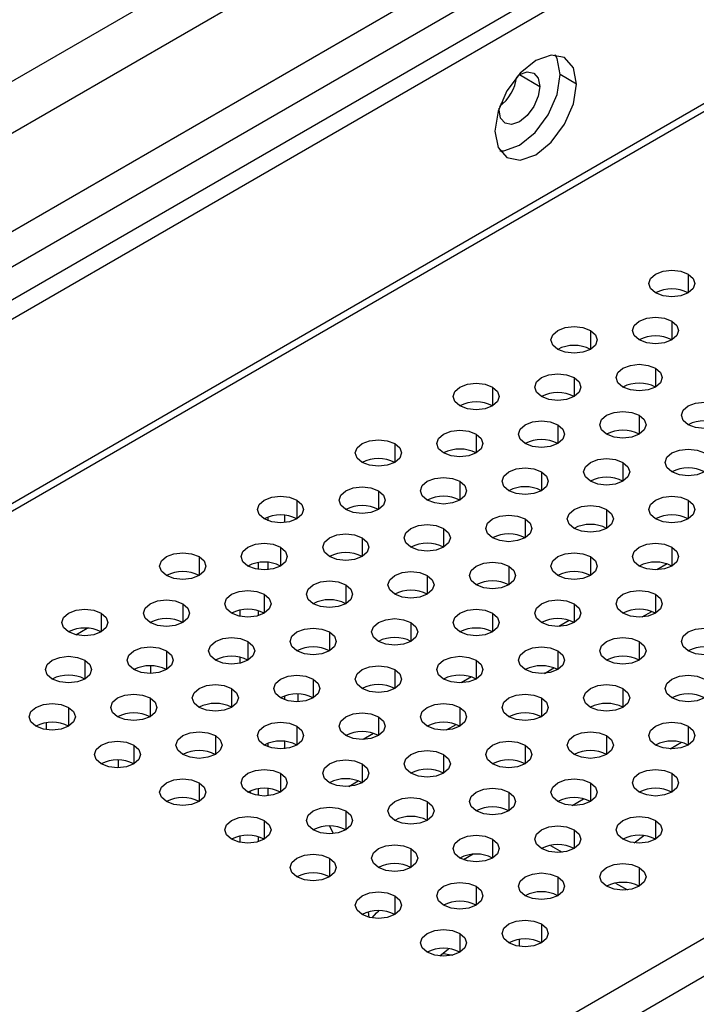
# Model space of a CAD drawing. Header units: millimetres. Extents: x 0 to 1118, y 0 to 864.
# Tile 142 of 254: x 902 to 907, y 702 to 709. Entities that reach past the tile are written whole.
import ezdxf

# ---------------------------------------------------------------- set-up
doc = ezdxf.new("R2010")
doc.units = ezdxf.units.MM

msp = doc.modelspace()

# ---------------------------------------------------------------- linework, layer by layer
at = {"color": 7, "linetype": 'Continuous', "lineweight": 25}
for p, q in [((963.0323, 742.5275), (897.7428, 704.8367)), ((897.8606, 704.7687), (963.1502, 742.4595)), ((963.5037, 741.3299), (897.5071, 703.2309)), ((897.5307, 703.1901), (963.5273, 741.2891)), ((968.5595, 738.2208), (902.8457, 700.285)), ((902.9636, 700.0809), (968.6774, 738.0166)), ((918.0585, 717.0589), (892.8655, 702.5153)), ((918.1344, 716.8478), (892.9411, 702.304)), ((910.9387, 714.0336), (890.7914, 702.4028)), ((891.672, 702.5387), (911.0559, 713.7293)), ((906.0513, 708.8384), (905.9334, 708.9064)), ((905.4915, 708.6513), (905.492, 708.6648)), ((905.5286, 708.7052), (905.5008, 708.6892)), ((903.8239, 705.6836), (903.8239, 705.7106)), ((903.7532, 705.3318), (903.7532, 705.3821)), ((903.8239, 705.3303), (903.8239, 705.3836)), ((903.6177, 705.0387), (903.6177, 704.9948)), ((903.7532, 704.9993), (903.7532, 705.0342)), ((902.9754, 704.9455), (902.9754, 704.952)), ((902.4324, 704.8603), (902.5156, 704.9083)), ((904.0393, 704.7397), (904.0393, 704.7495)), ((903.6177, 704.6985), (903.6177, 704.6546)), ((902.9754, 704.5804), (902.9754, 704.6367)), ((904.0393, 704.3764), (904.0393, 704.4325)), ((902.7397, 704.2716), (902.7397, 704.2652)), ((902.2211, 704.1752), (902.2211, 704.2255)), ((903.8239, 704.0508), (903.8239, 704.0778)), ((902.7397, 703.9563), (902.7397, 703.9001)), ((903.7532, 703.6989), (903.7532, 703.7493)), ((903.8239, 703.6975), (903.8239, 703.7508)), ((903.6177, 703.4059), (903.6177, 703.362)), ((903.7532, 703.3665), (903.7532, 703.4014)), ((906.4689, 703.3581), (906.5379, 703.4102)), ((905.8631, 703.3391), (905.9488, 703.2897)), ((905.3037, 703.2751), (905.235, 703.2355)), ((904.0393, 703.1069), (904.0393, 703.1167)), ((906.3345, 703.067), (906.4202, 703.0175)), ((905.6388, 702.6104), (905.6388, 702.6607)), ((905.0628, 702.5407), (905.1273, 702.5934)), ((905.1533, 702.5464), (905.1478, 702.551))]:
    msp.add_line(p, q, dxfattribs=at)
at = {"color": 8, "linetype": 'Continuous', "lineweight": 25}
for p, q in [((905.6388, 708.9064), (905.7861, 708.8213)), ((906.8586, 707.466), (906.8586, 707.3299)), ((906.7407, 707.1258), (906.7407, 706.9898)), ((906.1515, 707.0578), (906.1515, 706.9217)), ((906.6229, 706.7857), (906.6229, 706.6496)), ((906.0336, 706.7176), (906.0336, 706.5816)), ((905.4444, 706.6496), (905.4444, 706.5135)), ((906.505, 706.4455), (906.505, 706.3094)), ((905.9158, 706.3775), (905.9158, 706.2414)), ((905.3265, 706.3094), (905.3265, 706.1734)), ((904.7373, 706.2414), (904.7373, 706.1053)), ((906.3872, 706.1053), (906.3872, 705.9692)), ((905.7979, 706.0373), (905.7979, 705.9012)), ((905.2087, 705.9692), (905.2087, 705.8332)), ((904.6194, 705.9012), (904.6194, 705.7651)), ((904.0302, 705.8332), (904.0302, 705.6971)), ((906.8586, 705.8332), (906.8586, 705.6971)), ((906.2693, 705.7651), (906.2693, 705.6291)), ((903.9417, 705.7238), (903.9417, 705.6704)), ((905.6801, 705.6971), (905.6801, 705.561)), ((905.0908, 705.6291), (905.0908, 705.493)), ((904.5016, 705.561), (904.5016, 705.425)), ((903.9123, 705.493), (903.9123, 705.3569)), ((906.7407, 705.493), (906.7407, 705.3569)), ((903.323, 705.425), (903.323, 705.2889)), ((906.1515, 705.425), (906.1515, 705.2889)), ((905.5622, 705.3569), (905.5622, 705.2209)), ((906.7063, 705.3722), (906.6314, 705.3289)), ((904.973, 705.2889), (904.973, 705.1528)), ((904.3837, 705.2209), (904.3837, 705.0848)), ((903.7944, 705.1528), (903.7944, 705.0168)), ((906.6229, 705.1528), (906.6229, 705.0168)), ((903.2052, 705.0848), (903.2052, 704.9487)), ((906.0336, 705.0848), (906.0336, 704.9487)), ((906.5263, 704.9894), (906.5957, 705.0295)), ((902.6159, 705.0168), (902.6159, 704.8807)), ((904.8551, 704.9487), (904.8551, 704.8127)), ((905.4444, 705.0168), (905.4444, 704.8807)), ((905.9992, 704.964), (905.9243, 704.9207)), ((904.2659, 704.8807), (904.2659, 704.7446)), ((903.6766, 704.8127), (903.6766, 704.6766)), ((906.505, 704.8127), (906.505, 704.6766)), ((903.0873, 704.7446), (903.0873, 704.6086)), ((905.9158, 704.7446), (905.9158, 704.6086)), ((902.4981, 704.6766), (902.4981, 704.5405)), ((905.3265, 704.6766), (905.3265, 704.5405)), ((904.7373, 704.6086), (904.7373, 704.4725)), ((905.8192, 704.5812), (905.8886, 704.6212)), ((904.148, 704.5405), (904.148, 704.4045)), ((905.2921, 704.5558), (905.2171, 704.5125)), ((903.5587, 704.4725), (903.5587, 704.3364)), ((906.3872, 704.4725), (906.3872, 704.3364)), ((902.9695, 704.4045), (902.9695, 704.2684)), ((903.9417, 704.418), (903.9417, 704.3909)), ((905.7979, 704.4045), (905.7979, 704.2684)), ((902.3802, 704.3364), (902.3802, 704.2004)), ((905.2087, 704.3364), (905.2087, 704.2004)), ((904.6194, 704.2684), (904.6194, 704.1323)), ((904.0302, 704.2004), (904.0302, 704.0643)), ((905.112, 704.173), (905.1815, 704.213)), ((906.8586, 704.2004), (906.8586, 704.0643)), ((903.4409, 704.1323), (903.4409, 703.9963)), ((904.585, 704.1476), (904.51, 704.1043)), ((906.2693, 704.1323), (906.2693, 703.9963)), ((902.8516, 704.0643), (902.8516, 703.9282)), ((903.9417, 704.0909), (903.9417, 704.0376)), ((905.6801, 704.0643), (905.6801, 703.9282)), ((906.7279, 704.0364), (906.8099, 704.0838)), ((905.0908, 703.9963), (905.0908, 703.8602)), ((904.5016, 703.9282), (904.5016, 703.7922)), ((903.9123, 703.8602), (903.9123, 703.7241)), ((906.7407, 703.8602), (906.7407, 703.7241)), ((903.323, 703.7922), (903.323, 703.6561)), ((904.4049, 703.7648), (904.4744, 703.8048)), ((906.1515, 703.7922), (906.1515, 703.6561)), ((903.69, 703.731), (903.6975, 703.7139)), ((905.5622, 703.7241), (905.5622, 703.5881)), ((906.0208, 703.6282), (906.1028, 703.6756)), ((904.973, 703.6561), (904.973, 703.52)), ((904.3837, 703.5881), (904.3837, 703.452)), ((903.7944, 703.52), (903.7944, 703.384)), ((904.2672, 703.4801), (904.2914, 703.4249)), ((906.6229, 703.52), (906.6229, 703.384)), ((906.0336, 703.452), (906.0336, 703.3159)), ((904.8551, 703.3159), (904.8551, 703.1799)), ((905.4444, 703.384), (905.4444, 703.2479)), ((904.2659, 703.2479), (904.2659, 703.1118)), ((906.505, 703.1799), (906.505, 703.0438)), ((905.9158, 703.1118), (905.9158, 702.9758)), ((905.3265, 703.0438), (905.3265, 702.9077)), ((904.7373, 702.9758), (904.7373, 702.8397)), ((904.5531, 702.8201), (904.5491, 702.8574)), ((905.7979, 702.7717), (905.7979, 702.6356)), ((905.2087, 702.7036), (905.2087, 702.5675))]:
    msp.add_line(p, q, dxfattribs=at)
at = {"color": 7, "linetype": 'Continuous', "lineweight": 25, "flags": 128}
for points in [[(906.0513, 708.8384), (906.0289, 708.9556), (905.965, 709.0291), (905.8694, 709.0477), (905.7567, 709.0085), (905.6439, 708.9175), (905.5483, 708.7886), (905.4845, 708.6413), (905.462, 708.4982)], [(905.9334, 708.9064), (905.911, 709.0236), (905.8976, 709.0484)], [(905.4979, 708.3562), (905.5261, 708.3569), (905.6388, 708.3961), (905.7516, 708.4871), (905.8472, 708.616), (905.911, 708.7632), (905.9334, 708.9064)], [(905.6273, 708.8992), (905.6388, 708.9064), (905.6952, 708.926), (905.743, 708.9167), (905.7749, 708.88), (905.7861, 708.8213)], [(905.462, 708.4982), (905.4845, 708.3809), (905.5483, 708.3074), (905.6439, 708.2889), (905.7567, 708.328), (905.8694, 708.419), (905.965, 708.548), (906.0289, 708.6952), (906.0513, 708.8384)], [(905.7861, 708.8213), (905.7749, 708.7498), (905.743, 708.6762), (905.6952, 708.6117), (905.6388, 708.5662), (905.5824, 708.5466), (905.5347, 708.5559), (905.5027, 708.5926), (905.4915, 708.6513)], [(906.6229, 707.3299), (906.5867, 707.3611), (906.5741, 707.398), (906.5867, 707.4348), (906.6229, 707.466), (906.6769, 707.4869), (906.7407, 707.4942), (906.8045, 707.4869), (906.8586, 707.466)], [(906.8586, 707.466), (906.8947, 707.4348), (906.9074, 707.398), (906.8947, 707.3611), (906.8586, 707.3299), (906.8045, 707.3091), (906.7407, 707.3017), (906.6769, 707.3091), (906.6229, 707.3299)], [(906.505, 706.9898), (906.4689, 707.021), (906.4562, 707.0578), (906.4689, 707.0946), (906.505, 707.1258), (906.5591, 707.1467), (906.6229, 707.154), (906.6867, 707.1467), (906.7407, 707.1258)], [(905.9158, 706.9217), (905.8796, 706.9529), (905.867, 706.9898), (905.8796, 707.0266), (905.9158, 707.0578), (905.9698, 707.0786), (906.0336, 707.086), (906.0974, 707.0786), (906.1515, 707.0578)], [(906.7407, 707.1258), (906.7769, 707.0946), (906.7895, 707.0578), (906.7769, 707.021), (906.7407, 706.9898), (906.6867, 706.9689), (906.6229, 706.9616), (906.5591, 706.9689), (906.505, 706.9898)], [(906.1515, 707.0578), (906.1876, 707.0266), (906.2003, 706.9898), (906.1876, 706.9529), (906.1515, 706.9217), (906.0974, 706.9009), (906.0336, 706.8935), (905.9698, 706.9009), (905.9158, 706.9217)], [(906.3872, 706.6496), (906.351, 706.6808), (906.3384, 706.7176), (906.351, 706.7544), (906.3872, 706.7857), (906.4412, 706.8065), (906.505, 706.8138), (906.5688, 706.8065), (906.6229, 706.7857)], [(905.7979, 706.5816), (905.7618, 706.6128), (905.7491, 706.6496), (905.7618, 706.6864), (905.7979, 706.7176), (905.852, 706.7385), (905.9158, 706.7458), (905.9796, 706.7385), (906.0336, 706.7176)], [(906.6229, 706.7857), (906.659, 706.7544), (906.6717, 706.7176), (906.659, 706.6808), (906.6229, 706.6496), (906.5688, 706.6287), (906.505, 706.6214), (906.4412, 706.6287), (906.3872, 706.6496)], [(905.2087, 706.5135), (905.1725, 706.5447), (905.1598, 706.5816), (905.1725, 706.6184), (905.2087, 706.6496), (905.2627, 706.6704), (905.3265, 706.6778), (905.3903, 706.6704), (905.4444, 706.6496)], [(906.0336, 706.7176), (906.0697, 706.6864), (906.0824, 706.6496), (906.0697, 706.6128), (906.0336, 706.5816), (905.9796, 706.5607), (905.9158, 706.5534), (905.852, 706.5607), (905.7979, 706.5816)], [(905.4444, 706.6496), (905.4805, 706.6184), (905.4932, 706.5816), (905.4805, 706.5447), (905.4444, 706.5135), (905.3903, 706.4927), (905.3265, 706.4853), (905.2627, 706.4927), (905.2087, 706.5135)], [(906.8586, 706.3775), (906.8225, 706.4087), (906.8098, 706.4455), (906.8225, 706.4823), (906.8586, 706.5135), (906.9126, 706.5344), (906.9764, 706.5417), (907.0402, 706.5344), (907.0943, 706.5135)], [(907.0943, 706.5135), (907.1304, 706.4823), (907.1431, 706.4455), (907.1304, 706.4087), (907.0943, 706.3775), (907.0402, 706.3566), (906.9764, 706.3493), (906.9126, 706.3566), (906.8586, 706.3775)], [(906.2693, 706.3094), (906.2332, 706.3406), (906.2205, 706.3775), (906.2332, 706.4143), (906.2693, 706.4455), (906.3234, 706.4663), (906.3872, 706.4737), (906.451, 706.4663), (906.505, 706.4455)], [(906.505, 706.4455), (906.5412, 706.4143), (906.5538, 706.3775), (906.5412, 706.3406), (906.505, 706.3094), (906.451, 706.2886), (906.3872, 706.2812), (906.3234, 706.2886), (906.2693, 706.3094)], [(905.6801, 706.2414), (905.6439, 706.2726), (905.6313, 706.3094), (905.6439, 706.3462), (905.6801, 706.3775), (905.7341, 706.3983), (905.7979, 706.4056), (905.8617, 706.3983), (905.9158, 706.3775)], [(905.9158, 706.3775), (905.9519, 706.3462), (905.9646, 706.3094), (905.9519, 706.2726), (905.9158, 706.2414), (905.8617, 706.2205), (905.7979, 706.2132), (905.7341, 706.2205), (905.6801, 706.2414)], [(905.0908, 706.1734), (905.0547, 706.2046), (905.042, 706.2414), (905.0547, 706.2782), (905.0908, 706.3094), (905.1449, 706.3303), (905.2087, 706.3376), (905.2724, 706.3303), (905.3265, 706.3094)], [(905.3265, 706.3094), (905.3626, 706.2782), (905.3753, 706.2414), (905.3626, 706.2046), (905.3265, 706.1734), (905.2724, 706.1525), (905.2087, 706.1452), (905.1449, 706.1525), (905.0908, 706.1734)], [(904.5016, 706.1053), (904.4654, 706.1365), (904.4527, 706.1734), (904.4654, 706.2102), (904.5016, 706.2414), (904.5556, 706.2622), (904.6194, 706.2696), (904.6832, 706.2622), (904.7373, 706.2414)], [(904.7373, 706.2414), (904.7734, 706.2102), (904.7861, 706.1734), (904.7734, 706.1365), (904.7373, 706.1053), (904.6832, 706.0845), (904.6194, 706.0771), (904.5556, 706.0845), (904.5016, 706.1053)], [(906.7407, 706.0373), (906.7046, 706.0685), (906.6919, 706.1053), (906.7046, 706.1421), (906.7407, 706.1734), (906.7948, 706.1942), (906.8586, 706.2015), (906.9224, 706.1942), (906.9764, 706.1734)], [(906.9764, 706.1734), (907.0126, 706.1421), (907.0252, 706.1053), (907.0126, 706.0685), (906.9764, 706.0373), (906.9224, 706.0164), (906.8586, 706.0091), (906.7948, 706.0164), (906.7407, 706.0373)], [(906.1515, 705.9692), (906.1153, 706.0005), (906.1027, 706.0373), (906.1153, 706.0741), (906.1515, 706.1053), (906.2055, 706.1262), (906.2693, 706.1335), (906.3331, 706.1262), (906.3872, 706.1053)], [(906.3872, 706.1053), (906.4233, 706.0741), (906.436, 706.0373), (906.4233, 706.0005), (906.3872, 705.9692), (906.3331, 705.9484), (906.2693, 705.9411), (906.2055, 705.9484), (906.1515, 705.9692)], [(905.5622, 705.9012), (905.5261, 705.9324), (905.5134, 705.9692), (905.5261, 706.0061), (905.5622, 706.0373), (905.6163, 706.0581), (905.6801, 706.0655), (905.7438, 706.0581), (905.7979, 706.0373)], [(905.7979, 706.0373), (905.834, 706.0061), (905.8467, 705.9692), (905.834, 705.9324), (905.7979, 705.9012), (905.7438, 705.8804), (905.6801, 705.873), (905.6163, 705.8804), (905.5622, 705.9012)], [(904.973, 705.8332), (904.9368, 705.8644), (904.9241, 705.9012), (904.9368, 705.938), (904.973, 705.9692), (905.027, 705.9901), (905.0908, 705.9974), (905.1546, 705.9901), (905.2087, 705.9692)], [(905.2087, 705.9692), (905.2448, 705.938), (905.2575, 705.9012), (905.2448, 705.8644), (905.2087, 705.8332), (905.1546, 705.8123), (905.0908, 705.805), (905.027, 705.8123), (904.973, 705.8332)], [(904.3837, 705.7651), (904.3476, 705.7964), (904.3349, 705.8332), (904.3476, 705.87), (904.3837, 705.9012), (904.4378, 705.9221), (904.5016, 705.9294), (904.5653, 705.9221), (904.6194, 705.9012)], [(904.6194, 705.9012), (904.6555, 705.87), (904.6682, 705.8332), (904.6555, 705.7964), (904.6194, 705.7651), (904.5653, 705.7443), (904.5016, 705.737), (904.4378, 705.7443), (904.3837, 705.7651)], [(903.7944, 705.6971), (903.7583, 705.7283), (903.7456, 705.7651), (903.7583, 705.802), (903.7944, 705.8332), (903.8485, 705.854), (903.9123, 705.8614), (903.9761, 705.854), (904.0302, 705.8332)], [(904.0302, 705.8332), (904.0663, 705.802), (904.079, 705.7651), (904.0663, 705.7283), (904.0302, 705.6971), (903.9761, 705.6763), (903.9123, 705.6689), (903.8485, 705.6763), (903.7944, 705.6971)], [(906.6229, 705.6971), (906.5867, 705.7283), (906.5741, 705.7651), (906.5867, 705.802), (906.6229, 705.8332), (906.6769, 705.854), (906.7407, 705.8614), (906.8045, 705.854), (906.8586, 705.8332)], [(906.8586, 705.8332), (906.8947, 705.802), (906.9074, 705.7651), (906.8947, 705.7283), (906.8586, 705.6971), (906.8045, 705.6763), (906.7407, 705.6689), (906.6769, 705.6763), (906.6229, 705.6971)], [(906.0336, 705.6291), (905.9975, 705.6603), (905.9848, 705.6971), (905.9975, 705.7339), (906.0336, 705.7651), (906.0877, 705.786), (906.1515, 705.7933), (906.2153, 705.786), (906.2693, 705.7651)], [(906.2693, 705.7651), (906.3055, 705.7339), (906.3181, 705.6971), (906.3055, 705.6603), (906.2693, 705.6291), (906.2153, 705.6082), (906.1515, 705.6009), (906.0877, 705.6082), (906.0336, 705.6291)], [(905.4444, 705.561), (905.4082, 705.5923), (905.3955, 705.6291), (905.4082, 705.6659), (905.4444, 705.6971), (905.4984, 705.718), (905.5622, 705.7253), (905.626, 705.718), (905.6801, 705.6971)], [(905.6801, 705.6971), (905.7162, 705.6659), (905.7289, 705.6291), (905.7162, 705.5923), (905.6801, 705.561), (905.626, 705.5402), (905.5622, 705.5329), (905.4984, 705.5402), (905.4444, 705.561)], [(904.2659, 705.425), (904.2297, 705.4562), (904.217, 705.493), (904.2297, 705.5298), (904.2659, 705.561), (904.3199, 705.5819), (904.3837, 705.5892), (904.4475, 705.5819), (904.5016, 705.561)], [(904.8551, 705.493), (904.819, 705.5242), (904.8063, 705.561), (904.819, 705.5979), (904.8551, 705.6291), (904.9092, 705.6499), (904.973, 705.6573), (905.0367, 705.6499), (905.0908, 705.6291)], [(905.0908, 705.6291), (905.1269, 705.5979), (905.1396, 705.561), (905.1269, 705.5242), (905.0908, 705.493), (905.0367, 705.4722), (904.973, 705.4648), (904.9092, 705.4722), (904.8551, 705.493)], [(903.6766, 705.3569), (903.6405, 705.3882), (903.6278, 705.425), (903.6405, 705.4618), (903.6766, 705.493), (903.7307, 705.5139), (903.7944, 705.5212), (903.8582, 705.5139), (903.9123, 705.493)], [(904.5016, 705.561), (904.5377, 705.5298), (904.5504, 705.493), (904.5377, 705.4562), (904.5016, 705.425), (904.4475, 705.4041), (904.3837, 705.3968), (904.3199, 705.4041), (904.2659, 705.425)], [(906.505, 705.3569), (906.4689, 705.3882), (906.4562, 705.425), (906.4689, 705.4618), (906.505, 705.493), (906.5591, 705.5139), (906.6229, 705.5212), (906.6867, 705.5139), (906.7407, 705.493)], [(903.0873, 705.2889), (903.0512, 705.3201), (903.0385, 705.3569), (903.0512, 705.3938), (903.0873, 705.425), (903.1414, 705.4458), (903.2052, 705.4532), (903.269, 705.4458), (903.323, 705.425)], [(903.9123, 705.493), (903.9484, 705.4618), (903.9611, 705.425), (903.9484, 705.3882), (903.9123, 705.3569), (903.8582, 705.3361), (903.7944, 705.3288), (903.7307, 705.3361), (903.6766, 705.3569)], [(905.9158, 705.2889), (905.8796, 705.3201), (905.867, 705.3569), (905.8796, 705.3938), (905.9158, 705.425), (905.9698, 705.4458), (906.0336, 705.4532), (906.0974, 705.4458), (906.1515, 705.425)], [(906.7407, 705.493), (906.7769, 705.4618), (906.7895, 705.425), (906.7769, 705.3882), (906.7407, 705.3569), (906.6867, 705.3361), (906.6229, 705.3288), (906.5591, 705.3361), (906.505, 705.3569)], [(903.323, 705.425), (903.3592, 705.3938), (903.3719, 705.3569), (903.3592, 705.3201), (903.323, 705.2889), (903.269, 705.2681), (903.2052, 705.2607), (903.1414, 705.2681), (903.0873, 705.2889)], [(905.3265, 705.2209), (905.2904, 705.2521), (905.2777, 705.2889), (905.2904, 705.3257), (905.3265, 705.3569), (905.3806, 705.3778), (905.4444, 705.3851), (905.5081, 705.3778), (905.5622, 705.3569)], [(906.1515, 705.425), (906.1876, 705.3938), (906.2003, 705.3569), (906.1876, 705.3201), (906.1515, 705.2889), (906.0974, 705.2681), (906.0336, 705.2607), (905.9698, 705.2681), (905.9158, 705.2889)], [(904.7373, 705.1528), (904.7011, 705.1841), (904.6884, 705.2209), (904.7011, 705.2577), (904.7373, 705.2889), (904.7913, 705.3098), (904.8551, 705.3171), (904.9189, 705.3098), (904.973, 705.2889)], [(905.5622, 705.3569), (905.5983, 705.3257), (905.611, 705.2889), (905.5983, 705.2521), (905.5622, 705.2209), (905.5081, 705.2), (905.4444, 705.1927), (905.3806, 705.2), (905.3265, 705.2209)], [(904.148, 705.0848), (904.1119, 705.116), (904.0992, 705.1528), (904.1119, 705.1897), (904.148, 705.2209), (904.2021, 705.2417), (904.2659, 705.2491), (904.3296, 705.2417), (904.3837, 705.2209)], [(904.973, 705.2889), (905.0091, 705.2577), (905.0218, 705.2209), (905.0091, 705.1841), (904.973, 705.1528), (904.9189, 705.132), (904.8551, 705.1247), (904.7913, 705.132), (904.7373, 705.1528)], [(903.5587, 705.0168), (903.5226, 705.048), (903.5099, 705.0848), (903.5226, 705.1216), (903.5587, 705.1528), (903.6128, 705.1737), (903.6766, 705.181), (903.7404, 705.1737), (903.7944, 705.1528)], [(904.3837, 705.2209), (904.4198, 705.1897), (904.4325, 705.1528), (904.4198, 705.116), (904.3837, 705.0848), (904.3296, 705.0639), (904.2659, 705.0566), (904.2021, 705.0639), (904.148, 705.0848)], [(906.3872, 705.0168), (906.351, 705.048), (906.3384, 705.0848), (906.351, 705.1216), (906.3872, 705.1528), (906.4412, 705.1737), (906.505, 705.181), (906.5688, 705.1737), (906.6229, 705.1528)], [(902.9695, 704.9487), (902.9334, 704.98), (902.9207, 705.0168), (902.9334, 705.0536), (902.9695, 705.0848), (903.0236, 705.1057), (903.0873, 705.113), (903.1511, 705.1057), (903.2052, 705.0848)], [(903.7944, 705.1528), (903.8306, 705.1216), (903.8433, 705.0848), (903.8306, 705.048), (903.7944, 705.0168), (903.7404, 704.9959), (903.6766, 704.9886), (903.6128, 704.9959), (903.5587, 705.0168)], [(905.7979, 704.9487), (905.7618, 704.98), (905.7491, 705.0168), (905.7618, 705.0536), (905.7979, 705.0848), (905.852, 705.1057), (905.9158, 705.113), (905.9796, 705.1057), (906.0336, 705.0848)], [(906.6229, 705.1528), (906.659, 705.1216), (906.6717, 705.0848), (906.659, 705.048), (906.6229, 705.0168), (906.5688, 704.9959), (906.505, 704.9886), (906.4412, 704.9959), (906.3872, 705.0168)], [(902.3802, 704.8807), (902.3441, 704.9119), (902.3314, 704.9487), (902.3441, 704.9856), (902.3802, 705.0168), (902.4343, 705.0376), (902.4981, 705.045), (902.5619, 705.0376), (902.6159, 705.0168)], [(903.2052, 705.0848), (903.2413, 705.0536), (903.254, 705.0168), (903.2413, 704.98), (903.2052, 704.9487), (903.1511, 704.9279), (903.0873, 704.9206), (903.0236, 704.9279), (902.9695, 704.9487)], [(905.2087, 704.8807), (905.1725, 704.9119), (905.1598, 704.9487), (905.1725, 704.9856), (905.2087, 705.0168), (905.2627, 705.0376), (905.3265, 705.045), (905.3903, 705.0376), (905.4444, 705.0168)], [(906.0336, 705.0848), (906.0697, 705.0536), (906.0824, 705.0168), (906.0697, 704.98), (906.0336, 704.9487), (905.9796, 704.9279), (905.9158, 704.9206), (905.852, 704.9279), (905.7979, 704.9487)], [(902.6159, 705.0168), (902.6521, 704.9856), (902.6648, 704.9487), (902.6521, 704.9119), (902.6159, 704.8807), (902.5619, 704.8598), (902.4981, 704.8525), (902.4343, 704.8598), (902.3802, 704.8807)], [(904.6194, 704.8127), (904.5833, 704.8439), (904.5706, 704.8807), (904.5833, 704.9175), (904.6194, 704.9487), (904.6735, 704.9696), (904.7373, 704.9769), (904.801, 704.9696), (904.8551, 704.9487)], [(904.8551, 704.9487), (904.8912, 704.9175), (904.9039, 704.8807), (904.8912, 704.8439), (904.8551, 704.8127), (904.801, 704.7918), (904.7373, 704.7845), (904.6735, 704.7918), (904.6194, 704.8127)], [(905.4444, 705.0168), (905.4805, 704.9856), (905.4932, 704.9487), (905.4805, 704.9119), (905.4444, 704.8807), (905.3903, 704.8598), (905.3265, 704.8525), (905.2627, 704.8598), (905.2087, 704.8807)], [(904.0302, 704.7446), (903.994, 704.7759), (903.9813, 704.8127), (903.994, 704.8495), (904.0302, 704.8807), (904.0842, 704.9016), (904.148, 704.9089), (904.2118, 704.9016), (904.2659, 704.8807)], [(904.2659, 704.8807), (904.302, 704.8495), (904.3147, 704.8127), (904.302, 704.7759), (904.2659, 704.7446), (904.2118, 704.7238), (904.148, 704.7165), (904.0842, 704.7238), (904.0302, 704.7446)], [(906.8586, 704.7446), (906.8225, 704.7759), (906.8098, 704.8127), (906.8225, 704.8495), (906.8586, 704.8807), (906.9126, 704.9016), (906.9764, 704.9089), (907.0402, 704.9016), (907.0943, 704.8807)], [(907.0943, 704.8807), (907.1304, 704.8495), (907.1431, 704.8127), (907.1304, 704.7759), (907.0943, 704.7446), (907.0402, 704.7238), (906.9764, 704.7165), (906.9126, 704.7238), (906.8586, 704.7446)], [(903.4409, 704.6766), (903.4048, 704.7078), (903.3921, 704.7446), (903.4048, 704.7815), (903.4409, 704.8127), (903.495, 704.8335), (903.5587, 704.8409), (903.6225, 704.8335), (903.6766, 704.8127)], [(903.6766, 704.8127), (903.7127, 704.7815), (903.7254, 704.7446), (903.7127, 704.7078), (903.6766, 704.6766), (903.6225, 704.6557), (903.5587, 704.6484), (903.495, 704.6557), (903.4409, 704.6766)], [(906.2693, 704.6766), (906.2332, 704.7078), (906.2205, 704.7446), (906.2332, 704.7815), (906.2693, 704.8127), (906.3234, 704.8335), (906.3872, 704.8409), (906.451, 704.8335), (906.505, 704.8127)], [(906.505, 704.8127), (906.5412, 704.7815), (906.5538, 704.7446), (906.5412, 704.7078), (906.505, 704.6766), (906.451, 704.6557), (906.3872, 704.6484), (906.3234, 704.6557), (906.2693, 704.6766)], [(902.8516, 704.6086), (902.8155, 704.6398), (902.8028, 704.6766), (902.8155, 704.7134), (902.8516, 704.7446), (902.9057, 704.7655), (902.9695, 704.7728), (903.0333, 704.7655), (903.0873, 704.7446)], [(903.0873, 704.7446), (903.1235, 704.7134), (903.1362, 704.6766), (903.1235, 704.6398), (903.0873, 704.6086), (903.0333, 704.5877), (902.9695, 704.5804), (902.9057, 704.5877), (902.8516, 704.6086)], [(905.6801, 704.6086), (905.6439, 704.6398), (905.6313, 704.6766), (905.6439, 704.7134), (905.6801, 704.7446), (905.7341, 704.7655), (905.7979, 704.7728), (905.8617, 704.7655), (905.9158, 704.7446)], [(905.9158, 704.7446), (905.9519, 704.7134), (905.9646, 704.6766), (905.9519, 704.6398), (905.9158, 704.6086), (905.8617, 704.5877), (905.7979, 704.5804), (905.7341, 704.5877), (905.6801, 704.6086)], [(902.2624, 704.5405), (902.2263, 704.5717), (902.2136, 704.6086), (902.2263, 704.6454), (902.2624, 704.6766), (902.3165, 704.6975), (902.3802, 704.7048), (902.444, 704.6975), (902.4981, 704.6766)], [(902.4981, 704.6766), (902.5342, 704.6454), (902.5469, 704.6086), (902.5342, 704.5717), (902.4981, 704.5405), (902.444, 704.5197), (902.3802, 704.5124), (902.3165, 704.5197), (902.2624, 704.5405)], [(905.0908, 704.5405), (905.0547, 704.5717), (905.042, 704.6086), (905.0547, 704.6454), (905.0908, 704.6766), (905.1449, 704.6975), (905.2087, 704.7048), (905.2724, 704.6975), (905.3265, 704.6766)], [(905.3265, 704.6766), (905.3626, 704.6454), (905.3753, 704.6086), (905.3626, 704.5717), (905.3265, 704.5405), (905.2724, 704.5197), (905.2087, 704.5124), (905.1449, 704.5197), (905.0908, 704.5405)], [(904.5016, 704.4725), (904.4654, 704.5037), (904.4527, 704.5405), (904.4654, 704.5774), (904.5016, 704.6086), (904.5556, 704.6294), (904.6194, 704.6367), (904.6832, 704.6294), (904.7373, 704.6086)], [(904.7373, 704.6086), (904.7734, 704.5774), (904.7861, 704.5405), (904.7734, 704.5037), (904.7373, 704.4725), (904.6832, 704.4516), (904.6194, 704.4443), (904.5556, 704.4516), (904.5016, 704.4725)], [(903.9123, 704.4045), (903.8762, 704.4357), (903.8635, 704.4725), (903.8762, 704.5093), (903.9123, 704.5405), (903.9664, 704.5614), (904.0302, 704.5687), (904.0939, 704.5614), (904.148, 704.5405)], [(904.148, 704.5405), (904.1841, 704.5093), (904.1968, 704.4725), (904.1841, 704.4357), (904.148, 704.4045), (904.0939, 704.3836), (904.0302, 704.3763), (903.9664, 704.3836), (903.9123, 704.4045)], [(906.7407, 704.4045), (906.7046, 704.4357), (906.6919, 704.4725), (906.7046, 704.5093), (906.7407, 704.5405), (906.7948, 704.5614), (906.8586, 704.5687), (906.9224, 704.5614), (906.9764, 704.5405)], [(906.9764, 704.5405), (907.0126, 704.5093), (907.0252, 704.4725), (907.0126, 704.4357), (906.9764, 704.4045), (906.9224, 704.3836), (906.8586, 704.3763), (906.7948, 704.3836), (906.7407, 704.4045)], [(903.323, 704.3364), (903.2869, 704.3676), (903.2742, 704.4045), (903.2869, 704.4413), (903.323, 704.4725), (903.3771, 704.4934), (903.4409, 704.5007), (903.5047, 704.4934), (903.5587, 704.4725)], [(903.5587, 704.4725), (903.5949, 704.4413), (903.6076, 704.4045), (903.5949, 704.3676), (903.5587, 704.3364), (903.5047, 704.3156), (903.4409, 704.3083), (903.3771, 704.3156), (903.323, 704.3364)], [(906.1515, 704.3364), (906.1153, 704.3676), (906.1027, 704.4045), (906.1153, 704.4413), (906.1515, 704.4725), (906.2055, 704.4934), (906.2693, 704.5007), (906.3331, 704.4934), (906.3872, 704.4725)], [(906.3872, 704.4725), (906.4233, 704.4413), (906.436, 704.4045), (906.4233, 704.3676), (906.3872, 704.3364), (906.3331, 704.3156), (906.2693, 704.3083), (906.2055, 704.3156), (906.1515, 704.3364)], [(902.7338, 704.2684), (902.6977, 704.2996), (902.685, 704.3364), (902.6977, 704.3733), (902.7338, 704.4045), (902.7879, 704.4253), (902.8516, 704.4326), (902.9154, 704.4253), (902.9695, 704.4045)], [(902.9695, 704.4045), (903.0056, 704.3733), (903.0183, 704.3364), (903.0056, 704.2996), (902.9695, 704.2684), (902.9154, 704.2475), (902.8516, 704.2402), (902.7879, 704.2475), (902.7338, 704.2684)], [(905.5622, 704.2684), (905.5261, 704.2996), (905.5134, 704.3364), (905.5261, 704.3733), (905.5622, 704.4045), (905.6163, 704.4253), (905.6801, 704.4326), (905.7438, 704.4253), (905.7979, 704.4045)], [(905.7979, 704.4045), (905.834, 704.3733), (905.8467, 704.3364), (905.834, 704.2996), (905.7979, 704.2684), (905.7438, 704.2475), (905.6801, 704.2402), (905.6163, 704.2475), (905.5622, 704.2684)], [(902.1445, 704.2004), (902.1084, 704.2316), (902.0957, 704.2684), (902.1084, 704.3052), (902.1445, 704.3364), (902.1986, 704.3573), (902.2624, 704.3646), (902.3262, 704.3573), (902.3802, 704.3364)], [(902.3802, 704.3364), (902.4164, 704.3052), (902.4291, 704.2684), (902.4164, 704.2316), (902.3802, 704.2004), (902.3262, 704.1795), (902.2624, 704.1722), (902.1986, 704.1795), (902.1445, 704.2004)], [(904.973, 704.2004), (904.9368, 704.2316), (904.9241, 704.2684), (904.9368, 704.3052), (904.973, 704.3364), (905.027, 704.3573), (905.0908, 704.3646), (905.1546, 704.3573), (905.2087, 704.3364)], [(905.2087, 704.3364), (905.2448, 704.3052), (905.2575, 704.2684), (905.2448, 704.2316), (905.2087, 704.2004), (905.1546, 704.1795), (905.0908, 704.1722), (905.027, 704.1795), (904.973, 704.2004)], [(904.3837, 704.1323), (904.3476, 704.1635), (904.3349, 704.2004), (904.3476, 704.2372), (904.3837, 704.2684), (904.4378, 704.2893), (904.5016, 704.2966), (904.5653, 704.2893), (904.6194, 704.2684)], [(904.6194, 704.2684), (904.6555, 704.2372), (904.6682, 704.2004), (904.6555, 704.1635), (904.6194, 704.1323), (904.5653, 704.1115), (904.5016, 704.1041), (904.4378, 704.1115), (904.3837, 704.1323)], [(903.7944, 704.0643), (903.7583, 704.0955), (903.7456, 704.1323), (903.7583, 704.1692), (903.7944, 704.2004), (903.8485, 704.2212), (903.9123, 704.2285), (903.9761, 704.2212), (904.0302, 704.2004)], [(904.0302, 704.2004), (904.0663, 704.1692), (904.079, 704.1323), (904.0663, 704.0955), (904.0302, 704.0643), (903.9761, 704.0434), (903.9123, 704.0361), (903.8485, 704.0434), (903.7944, 704.0643)], [(906.6229, 704.0643), (906.5867, 704.0955), (906.5741, 704.1323), (906.5867, 704.1692), (906.6229, 704.2004), (906.6769, 704.2212), (906.7407, 704.2285), (906.8045, 704.2212), (906.8586, 704.2004)], [(906.8586, 704.2004), (906.8947, 704.1692), (906.9074, 704.1323), (906.8947, 704.0955), (906.8586, 704.0643), (906.8045, 704.0434), (906.7407, 704.0361), (906.6769, 704.0434), (906.6229, 704.0643)], [(903.2052, 703.9963), (903.1691, 704.0275), (903.1564, 704.0643), (903.1691, 704.1011), (903.2052, 704.1323), (903.2593, 704.1532), (903.323, 704.1605), (903.3868, 704.1532), (903.4409, 704.1323)], [(903.4409, 704.1323), (903.477, 704.1011), (903.4897, 704.0643), (903.477, 704.0275), (903.4409, 703.9963), (903.3868, 703.9754), (903.323, 703.9681), (903.2593, 703.9754), (903.2052, 703.9963)], [(906.0336, 703.9963), (905.9975, 704.0275), (905.9848, 704.0643), (905.9975, 704.1011), (906.0336, 704.1323), (906.0877, 704.1532), (906.1515, 704.1605), (906.2153, 704.1532), (906.2693, 704.1323)], [(906.2693, 704.1323), (906.3055, 704.1011), (906.3181, 704.0643), (906.3055, 704.0275), (906.2693, 703.9963), (906.2153, 703.9754), (906.1515, 703.9681), (906.0877, 703.9754), (906.0336, 703.9963)], [(902.6159, 703.9282), (902.5798, 703.9594), (902.5671, 703.9963), (902.5798, 704.0331), (902.6159, 704.0643), (902.67, 704.0852), (902.7338, 704.0925), (902.7976, 704.0852), (902.8516, 704.0643)], [(902.8516, 704.0643), (902.8878, 704.0331), (902.9005, 703.9963), (902.8878, 703.9594), (902.8516, 703.9282), (902.7976, 703.9074), (902.7338, 703.9), (902.67, 703.9074), (902.6159, 703.9282)], [(904.8551, 703.8602), (904.819, 703.8914), (904.8063, 703.9282), (904.819, 703.965), (904.8551, 703.9963), (904.9092, 704.0171), (904.973, 704.0244), (905.0367, 704.0171), (905.0908, 703.9963)], [(905.4444, 703.9282), (905.4082, 703.9594), (905.3955, 703.9963), (905.4082, 704.0331), (905.4444, 704.0643), (905.4984, 704.0852), (905.5622, 704.0925), (905.626, 704.0852), (905.6801, 704.0643)], [(905.6801, 704.0643), (905.7162, 704.0331), (905.7289, 703.9963), (905.7162, 703.9594), (905.6801, 703.9282), (905.626, 703.9074), (905.5622, 703.9), (905.4984, 703.9074), (905.4444, 703.9282)], [(904.2659, 703.7922), (904.2297, 703.8234), (904.217, 703.8602), (904.2297, 703.897), (904.2659, 703.9282), (904.3199, 703.9491), (904.3837, 703.9564), (904.4475, 703.9491), (904.5016, 703.9282)], [(905.0908, 703.9963), (905.1269, 703.965), (905.1396, 703.9282), (905.1269, 703.8914), (905.0908, 703.8602), (905.0367, 703.8393), (904.973, 703.832), (904.9092, 703.8393), (904.8551, 703.8602)], [(903.6766, 703.7241), (903.6405, 703.7553), (903.6278, 703.7922), (903.6405, 703.829), (903.6766, 703.8602), (903.7307, 703.8811), (903.7944, 703.8884), (903.8582, 703.8811), (903.9123, 703.8602)], [(904.5016, 703.9282), (904.5377, 703.897), (904.5504, 703.8602), (904.5377, 703.8234), (904.5016, 703.7922), (904.4475, 703.7713), (904.3837, 703.764), (904.3199, 703.7713), (904.2659, 703.7922)], [(906.505, 703.7241), (906.4689, 703.7553), (906.4562, 703.7922), (906.4689, 703.829), (906.505, 703.8602), (906.5591, 703.8811), (906.6229, 703.8884), (906.6867, 703.8811), (906.7407, 703.8602)], [(903.0873, 703.6561), (903.0512, 703.6873), (903.0385, 703.7241), (903.0512, 703.7609), (903.0873, 703.7922), (903.1414, 703.813), (903.2052, 703.8203), (903.269, 703.813), (903.323, 703.7922)], [(903.9123, 703.8602), (903.9484, 703.829), (903.9611, 703.7922), (903.9484, 703.7553), (903.9123, 703.7241), (903.8582, 703.7033), (903.7944, 703.6959), (903.7307, 703.7033), (903.6766, 703.7241)], [(905.9158, 703.6561), (905.8796, 703.6873), (905.867, 703.7241), (905.8796, 703.7609), (905.9158, 703.7922), (905.9698, 703.813), (906.0336, 703.8203), (906.0974, 703.813), (906.1515, 703.7922)], [(906.7407, 703.8602), (906.7769, 703.829), (906.7895, 703.7922), (906.7769, 703.7553), (906.7407, 703.7241), (906.6867, 703.7033), (906.6229, 703.6959), (906.5591, 703.7033), (906.505, 703.7241)], [(903.323, 703.7922), (903.3592, 703.7609), (903.3719, 703.7241), (903.3592, 703.6873), (903.323, 703.6561), (903.269, 703.6352), (903.2052, 703.6279), (903.1414, 703.6352), (903.0873, 703.6561)], [(905.3265, 703.5881), (905.2904, 703.6193), (905.2777, 703.6561), (905.2904, 703.6929), (905.3265, 703.7241), (905.3806, 703.745), (905.4444, 703.7523), (905.5081, 703.745), (905.5622, 703.7241)], [(906.1515, 703.7922), (906.1876, 703.7609), (906.2003, 703.7241), (906.1876, 703.6873), (906.1515, 703.6561), (906.0974, 703.6352), (906.0336, 703.6279), (905.9698, 703.6352), (905.9158, 703.6561)], [(904.7373, 703.52), (904.7011, 703.5512), (904.6884, 703.5881), (904.7011, 703.6249), (904.7373, 703.6561), (904.7913, 703.6769), (904.8551, 703.6843), (904.9189, 703.6769), (904.973, 703.6561)], [(905.5622, 703.7241), (905.5983, 703.6929), (905.611, 703.6561), (905.5983, 703.6193), (905.5622, 703.5881), (905.5081, 703.5672), (905.4444, 703.5599), (905.3806, 703.5672), (905.3265, 703.5881)], [(904.148, 703.452), (904.1119, 703.4832), (904.0992, 703.52), (904.1119, 703.5568), (904.148, 703.5881), (904.2021, 703.6089), (904.2659, 703.6162), (904.3296, 703.6089), (904.3837, 703.5881)], [(904.973, 703.6561), (905.0091, 703.6249), (905.0218, 703.5881), (905.0091, 703.5512), (904.973, 703.52), (904.9189, 703.4992), (904.8551, 703.4918), (904.7913, 703.4992), (904.7373, 703.52)], [(903.5587, 703.384), (903.5226, 703.4152), (903.5099, 703.452), (903.5226, 703.4888), (903.5587, 703.52), (903.6128, 703.5409), (903.6766, 703.5482), (903.7404, 703.5409), (903.7944, 703.52)], [(904.3837, 703.5881), (904.4198, 703.5568), (904.4325, 703.52), (904.4198, 703.4832), (904.3837, 703.452), (904.3296, 703.4311), (904.2659, 703.4238), (904.2021, 703.4311), (904.148, 703.452)], [(906.3872, 703.384), (906.351, 703.4152), (906.3384, 703.452), (906.351, 703.4888), (906.3872, 703.52), (906.4412, 703.5409), (906.505, 703.5482), (906.5688, 703.5409), (906.6229, 703.52)], [(903.7944, 703.52), (903.8306, 703.4888), (903.8433, 703.452), (903.8306, 703.4152), (903.7944, 703.384), (903.7404, 703.3631), (903.6766, 703.3558), (903.6128, 703.3631), (903.5587, 703.384)], [(905.7979, 703.3159), (905.7618, 703.3471), (905.7491, 703.384), (905.7618, 703.4208), (905.7979, 703.452), (905.852, 703.4728), (905.9158, 703.4802), (905.9796, 703.4728), (906.0336, 703.452)], [(906.6229, 703.52), (906.659, 703.4888), (906.6717, 703.452), (906.659, 703.4152), (906.6229, 703.384), (906.5688, 703.3631), (906.505, 703.3558), (906.4412, 703.3631), (906.3872, 703.384)], [(905.2087, 703.2479), (905.1725, 703.2791), (905.1598, 703.3159), (905.1725, 703.3527), (905.2087, 703.384), (905.2627, 703.4048), (905.3265, 703.4121), (905.3903, 703.4048), (905.4444, 703.384)], [(906.0336, 703.452), (906.0697, 703.4208), (906.0824, 703.384), (906.0697, 703.3471), (906.0336, 703.3159), (905.9796, 703.2951), (905.9158, 703.2877), (905.852, 703.2951), (905.7979, 703.3159)], [(904.6194, 703.1799), (904.5833, 703.2111), (904.5706, 703.2479), (904.5833, 703.2847), (904.6194, 703.3159), (904.6735, 703.3368), (904.7373, 703.3441), (904.801, 703.3368), (904.8551, 703.3159)], [(904.8551, 703.3159), (904.8912, 703.2847), (904.9039, 703.2479), (904.8912, 703.2111), (904.8551, 703.1799), (904.801, 703.159), (904.7373, 703.1517), (904.6735, 703.159), (904.6194, 703.1799)], [(905.4444, 703.384), (905.4805, 703.3527), (905.4932, 703.3159), (905.4805, 703.2791), (905.4444, 703.2479), (905.3903, 703.227), (905.3265, 703.2197), (905.2627, 703.227), (905.2087, 703.2479)], [(904.0302, 703.1118), (903.994, 703.143), (903.9813, 703.1799), (903.994, 703.2167), (904.0302, 703.2479), (904.0842, 703.2687), (904.148, 703.2761), (904.2118, 703.2687), (904.2659, 703.2479)], [(904.2659, 703.2479), (904.302, 703.2167), (904.3147, 703.1799), (904.302, 703.143), (904.2659, 703.1118), (904.2118, 703.091), (904.148, 703.0836), (904.0842, 703.091), (904.0302, 703.1118)], [(906.2693, 703.0438), (906.2332, 703.075), (906.2205, 703.1118), (906.2332, 703.1486), (906.2693, 703.1799), (906.3234, 703.2007), (906.3872, 703.208), (906.451, 703.2007), (906.505, 703.1799)], [(906.505, 703.1799), (906.5412, 703.1486), (906.5538, 703.1118), (906.5412, 703.075), (906.505, 703.0438), (906.451, 703.0229), (906.3872, 703.0156), (906.3234, 703.0229), (906.2693, 703.0438)], [(905.6801, 702.9758), (905.6439, 703.007), (905.6313, 703.0438), (905.6439, 703.0806), (905.6801, 703.1118), (905.7341, 703.1327), (905.7979, 703.14), (905.8617, 703.1327), (905.9158, 703.1118)], [(905.9158, 703.1118), (905.9519, 703.0806), (905.9646, 703.0438), (905.9519, 703.007), (905.9158, 702.9758), (905.8617, 702.9549), (905.7979, 702.9476), (905.7341, 702.9549), (905.6801, 702.9758)], [(905.0908, 702.9077), (905.0547, 702.9389), (905.042, 702.9758), (905.0547, 703.0126), (905.0908, 703.0438), (905.1449, 703.0646), (905.2087, 703.072), (905.2724, 703.0646), (905.3265, 703.0438)], [(905.3265, 703.0438), (905.3626, 703.0126), (905.3753, 702.9758), (905.3626, 702.9389), (905.3265, 702.9077), (905.2724, 702.8869), (905.2087, 702.8795), (905.1449, 702.8869), (905.0908, 702.9077)], [(904.5016, 702.8397), (904.4654, 702.8709), (904.4527, 702.9077), (904.4654, 702.9445), (904.5016, 702.9758), (904.5556, 702.9966), (904.6194, 703.0039), (904.6832, 702.9966), (904.7373, 702.9758)], [(904.7373, 702.9758), (904.7734, 702.9445), (904.7861, 702.9077), (904.7734, 702.8709), (904.7373, 702.8397), (904.6832, 702.8188), (904.6194, 702.8115), (904.5556, 702.8188), (904.5016, 702.8397)], [(904.5744, 702.8151), (904.6058, 702.8516), (904.622, 702.8678)], [(905.5622, 702.6356), (905.5261, 702.6668), (905.5134, 702.7036), (905.5261, 702.7404), (905.5622, 702.7717), (905.6163, 702.7925), (905.6801, 702.7998), (905.7438, 702.7925), (905.7979, 702.7717)], [(905.7979, 702.7717), (905.834, 702.7404), (905.8467, 702.7036), (905.834, 702.6668), (905.7979, 702.6356), (905.7438, 702.6147), (905.6801, 702.6074), (905.6163, 702.6147), (905.5622, 702.6356)], [(904.973, 702.5675), (904.9368, 702.5988), (904.9241, 702.6356), (904.9368, 702.6724), (904.973, 702.7036), (905.027, 702.7245), (905.0908, 702.7318), (905.1546, 702.7245), (905.2087, 702.7036)], [(905.2087, 702.7036), (905.2448, 702.6724), (905.2575, 702.6356), (905.2448, 702.5988), (905.2087, 702.5675), (905.1546, 702.5467), (905.0908, 702.5394), (905.027, 702.5467), (904.973, 702.5675)], [(905.08, 702.5562), (905.0931, 702.5581), (905.1563, 702.5471)]]:
    msp.add_lwpolyline(points, dxfattribs=at)
at = {"color": 7, "linetype": 'Continuous', "lineweight": 25}
for centre, radius, start, end in [((905.2911, 708.937), 0.3317, 308.12909, 351.87628), ((906.7407, 707.1024), 0.2562, 62.61002, 117.3846), ((906.6229, 706.7623), 0.2562, 62.61002, 117.3846), ((906.0336, 706.6942), 0.2562, 62.61002, 117.3846), ((906.505, 706.4221), 0.2562, 62.61002, 117.3846), ((905.9158, 706.3541), 0.2562, 62.61002, 117.3846), ((905.3265, 706.286), 0.2562, 62.61002, 117.3846), ((906.9764, 706.15), 0.2562, 62.61002, 117.3846), ((906.3872, 706.0819), 0.2562, 62.61002, 117.3846), ((905.7979, 706.0139), 0.2562, 62.61002, 117.3846), ((905.2087, 705.9459), 0.2562, 62.61002, 117.3846), ((904.6194, 705.8778), 0.2562, 62.61002, 117.3846), ((906.8586, 705.8098), 0.2562, 62.61002, 117.3846), ((906.2693, 705.7418), 0.2562, 62.61002, 117.3846), ((905.6801, 705.6737), 0.2562, 62.61002, 117.3846), ((905.0908, 705.6057), 0.2562, 62.61002, 117.3846), ((904.5016, 705.5377), 0.2562, 62.61002, 117.3846), ((903.9123, 705.4696), 0.2562, 62.61002, 117.3846), ((906.7407, 705.4696), 0.2562, 62.61002, 117.3846), ((905.5622, 705.3336), 0.2562, 62.61002, 117.3846), ((906.1515, 705.4016), 0.2562, 62.61002, 117.3846), ((904.973, 705.2655), 0.2562, 62.61002, 117.3846), ((904.3837, 705.1975), 0.2562, 62.61002, 117.3846), ((903.7944, 705.1295), 0.2562, 62.61002, 117.3846), ((906.6229, 705.1295), 0.2562, 62.61002, 117.3846), ((903.2052, 705.0614), 0.2562, 62.61002, 117.3846), ((906.0336, 705.0614), 0.2562, 62.61002, 117.3846), ((905.4444, 704.9934), 0.2562, 62.61002, 117.3846), ((904.8551, 704.9254), 0.2562, 62.61002, 117.3846), ((904.2659, 704.8573), 0.2562, 62.61002, 117.3846), ((903.6766, 704.7893), 0.2562, 62.61002, 117.3846), ((906.505, 704.7893), 0.2562, 62.61002, 117.3846), ((903.0873, 704.7213), 0.2562, 62.61002, 117.3846), ((905.9158, 704.7213), 0.2562, 62.61002, 117.3846), ((902.4981, 704.6532), 0.2562, 62.61002, 117.3846), ((905.3265, 704.6532), 0.2562, 62.61002, 117.3846), ((904.7373, 704.5852), 0.2562, 62.61002, 117.3846), ((904.148, 704.5172), 0.2562, 62.61002, 117.3846), ((906.9764, 704.5172), 0.2562, 62.61002, 117.3846), ((903.5587, 704.4491), 0.2562, 62.61002, 117.3846), ((906.3872, 704.4491), 0.2562, 62.61002, 117.3846), ((902.9695, 704.3811), 0.2562, 62.61002, 117.3846), ((905.7979, 704.3811), 0.2562, 62.61002, 117.3846), ((902.3802, 704.3131), 0.2562, 62.61002, 117.3846), ((905.2087, 704.3131), 0.2562, 62.61002, 117.3846), ((904.6194, 704.245), 0.2562, 62.61002, 117.3846), ((904.0302, 704.177), 0.2562, 62.61002, 117.3846), ((906.8586, 704.177), 0.2562, 62.61002, 117.3846), ((903.4409, 704.109), 0.2562, 62.61002, 117.3846), ((906.2693, 704.109), 0.2562, 62.61002, 117.3846), ((902.8516, 704.0409), 0.2562, 62.61002, 117.3846), ((905.6801, 704.0409), 0.2562, 62.61002, 117.3846), ((902.2624, 703.9729), 0.2562, 62.61002, 117.3846), ((905.0908, 703.9729), 0.2562, 62.61002, 117.3846), ((904.5016, 703.9049), 0.2562, 62.61002, 117.3846), ((903.323, 703.7688), 0.2562, 62.61002, 117.3846), ((903.9123, 703.8368), 0.2562, 62.61002, 117.3846), ((906.1515, 703.7688), 0.2562, 62.61002, 117.3846), ((906.7407, 703.8368), 0.2562, 62.61002, 117.3846), ((902.7338, 703.7007), 0.2562, 62.61002, 117.3846), ((905.5622, 703.7007), 0.2562, 62.61002, 117.3846), ((904.973, 703.6327), 0.2562, 62.61002, 117.3846), ((904.3837, 703.5647), 0.2562, 62.61002, 117.3846), ((903.7944, 703.4966), 0.2562, 62.61002, 117.3846), ((906.6229, 703.4966), 0.2562, 62.61002, 117.3846), ((903.2052, 703.4286), 0.2562, 62.61002, 117.3846), ((906.0336, 703.4286), 0.2562, 62.61002, 117.3846), ((905.4444, 703.3606), 0.2562, 62.61002, 117.3846), ((904.8551, 703.2925), 0.2562, 62.61002, 117.3846), ((904.2659, 703.2245), 0.2562, 62.61002, 117.3846), ((903.6766, 703.1565), 0.2562, 62.61002, 117.3846), ((906.505, 703.1565), 0.2562, 62.61002, 117.3846), ((905.9158, 703.0884), 0.2562, 62.61002, 117.3846), ((905.3265, 703.0204), 0.2562, 62.61002, 117.3846), ((904.7373, 702.9524), 0.2562, 62.61002, 117.3846), ((904.148, 702.8843), 0.2562, 62.61002, 117.3846), ((906.3872, 702.8163), 0.2562, 62.61002, 117.3846), ((905.7979, 702.7483), 0.2562, 62.61002, 117.3846), ((905.2087, 702.6802), 0.2562, 62.61002, 117.3846), ((904.6194, 702.6122), 0.2562, 62.61002, 117.3846), ((905.6801, 702.4081), 0.2562, 62.61002, 117.3846), ((905.0908, 702.3401), 0.2562, 62.61002, 117.3846)]:
    msp.add_arc(centre, radius, start, end, dxfattribs=at)

doc.saveas('drawing.dxf')
